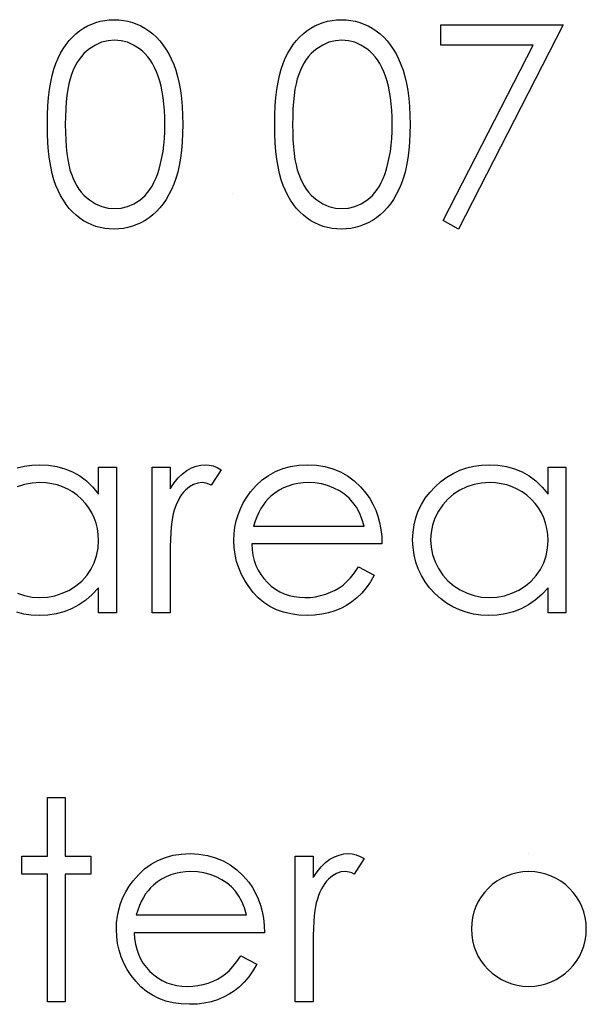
# Model space of a CAD drawing. Header units: inches. Extents: x 370 to 474, y 80 to 168.
# Tile 73 of 170: x 429.862 to 430.254, y 83.996 to 84.677. Entities that reach past the tile are written whole.
import ezdxf

# ---------------------------------------------------------------- set-up
doc = ezdxf.new("R2010")
doc.units = ezdxf.units.IN
doc.header["$LTSCALE"] = 0.5
doc.header["$MEASUREMENT"] = 0

msp = doc.modelspace()

# ---------------------------------------------------------------- linework, layer by layer
at = {"color": 7, "linetype": 'Continuous'}
for p, q in [((429.9118, 84.67407), (429.91475, 84.67515)), ((429.91475, 84.67515), (429.91776, 84.676)), ((429.91776, 84.676), (429.92085, 84.67661)), ((429.92085, 84.67661), (429.924, 84.67697)), ((429.924, 84.67697), (429.92725, 84.67708)), ((429.92725, 84.67708), (429.92725, 84.67708)), ((429.92725, 84.67708), (429.93054, 84.67697)), ((429.93054, 84.67697), (429.93377, 84.67661)), ((429.93377, 84.67661), (429.93689, 84.676)), ((429.93689, 84.676), (429.93995, 84.67515)), ((429.93995, 84.67515), (429.94293, 84.67407)), ((430.06902, 84.67407), (430.07198, 84.67515)), ((430.07198, 84.67515), (430.07499, 84.676)), ((430.07499, 84.676), (430.07808, 84.67661)), ((430.07808, 84.67661), (430.08122, 84.67697)), ((430.08122, 84.67697), (430.08448, 84.67708)), ((430.08448, 84.67708), (430.08448, 84.67708)), ((430.08448, 84.67708), (430.08777, 84.67697)), ((430.08777, 84.67697), (430.091, 84.67661)), ((430.091, 84.67661), (430.09412, 84.676)), ((430.09412, 84.676), (430.09718, 84.67515)), ((430.09718, 84.67515), (430.10016, 84.67407)), ((429.89844, 84.6651), (429.90087, 84.66733)), ((429.90087, 84.66733), (429.90346, 84.66938)), ((429.90346, 84.66938), (429.90616, 84.67117)), ((429.90616, 84.67117), (429.90895, 84.67274)), ((429.90895, 84.67274), (429.9118, 84.67407)), ((429.94293, 84.67407), (429.94583, 84.67274)), ((429.94583, 84.67274), (429.94867, 84.67117)), ((429.94867, 84.67117), (429.95141, 84.66935)), ((429.95141, 84.66935), (429.95403, 84.66731)), ((429.95403, 84.66731), (429.95654, 84.66499)), ((430.05566, 84.6651), (430.05809, 84.66733)), ((430.05809, 84.66733), (430.06069, 84.66938)), ((430.06069, 84.66938), (430.06339, 84.67117)), ((430.06339, 84.67117), (430.06618, 84.67274)), ((430.06618, 84.67274), (430.06902, 84.67407)), ((430.10016, 84.67407), (430.10306, 84.67274)), ((430.10306, 84.67274), (430.1059, 84.67117)), ((430.1059, 84.67117), (430.10863, 84.66935)), ((430.10863, 84.66935), (430.11126, 84.66731)), ((430.11126, 84.66731), (430.11377, 84.66499)), ((430.15324, 84.67355), (430.23804, 84.67355)), ((430.15324, 84.65941), (430.15324, 84.67355)), ((430.23804, 84.67355), (430.16561, 84.53222)), ((430.23804, 84.67355), (430.23804, 84.67355)), ((429.89405, 84.65991), (429.89617, 84.66261)), ((429.89617, 84.66261), (429.89844, 84.6651)), ((429.91867, 84.66146), (429.91439, 84.65955)), ((429.92311, 84.66256), (429.91867, 84.66146)), ((429.92767, 84.66295), (429.92311, 84.66256)), ((429.93217, 84.66256), (429.92767, 84.66295)), ((429.92767, 84.66295), (429.92767, 84.66295)), ((429.93656, 84.66146), (429.93217, 84.66256)), ((429.94081, 84.65955), (429.93656, 84.66146)), ((429.95654, 84.66499), (429.95889, 84.66245)), ((429.95889, 84.66245), (429.9611, 84.65969)), ((430.05128, 84.65991), (430.0534, 84.66261)), ((430.0534, 84.66261), (430.05566, 84.6651)), ((430.0759, 84.66146), (430.07162, 84.65955)), ((430.08034, 84.66256), (430.0759, 84.66146)), ((430.0849, 84.66295), (430.08034, 84.66256)), ((430.0894, 84.66256), (430.0849, 84.66295)), ((430.0849, 84.66295), (430.0849, 84.66295)), ((430.09378, 84.66146), (430.0894, 84.66256)), ((430.09803, 84.65955), (430.09378, 84.66146)), ((430.11377, 84.66499), (430.11611, 84.66245)), ((430.11611, 84.66245), (430.11832, 84.65969)), ((429.88853, 84.65041), (429.89021, 84.65381)), ((429.89021, 84.65381), (429.89206, 84.65696)), ((429.89206, 84.65696), (429.89405, 84.65991)), ((429.90824, 84.65535), (429.90639, 84.65359)), ((429.91022, 84.65693), (429.90824, 84.65535)), ((429.91439, 84.65955), (429.91022, 84.65693)), ((429.94498, 84.65693), (429.94081, 84.65955)), ((429.94696, 84.65533), (429.94498, 84.65693)), ((429.94884, 84.65351), (429.94696, 84.65533)), ((429.9611, 84.65969), (429.96317, 84.65665)), ((429.96317, 84.65665), (429.9651, 84.6534)), ((430.04575, 84.65041), (430.04744, 84.65381)), ((430.04744, 84.65381), (430.04929, 84.65696)), ((430.04929, 84.65696), (430.05128, 84.65991)), ((430.06546, 84.65535), (430.06361, 84.65359)), ((430.06745, 84.65693), (430.06546, 84.65535)), ((430.07162, 84.65955), (430.06745, 84.65693)), ((430.1022, 84.65693), (430.09803, 84.65955)), ((430.10419, 84.65533), (430.1022, 84.65693)), ((430.10607, 84.65351), (430.10419, 84.65533)), ((430.11832, 84.65969), (430.12039, 84.65665)), ((430.12039, 84.65665), (430.12233, 84.6534)), ((430.21709, 84.65941), (430.15324, 84.65941)), ((430.15324, 84.65941), (430.15324, 84.65941)), ((430.15493, 84.5381), (430.21709, 84.65941)), ((430.21709, 84.65941), (430.21709, 84.65941)), ((429.88701, 84.6468), (429.88853, 84.65041)), ((429.90156, 84.64721), (429.90018, 84.64473)), ((429.90305, 84.6495), (429.90156, 84.64721)), ((429.90465, 84.65163), (429.90305, 84.6495)), ((429.90639, 84.65359), (429.90465, 84.65163)), ((429.95063, 84.65146), (429.94884, 84.65351)), ((429.95229, 84.6492), (429.95063, 84.65146)), ((429.95384, 84.64672), (429.95229, 84.6492)), ((429.9651, 84.6534), (429.96686, 84.64989)), ((429.96686, 84.64989), (429.96852, 84.64614)), ((430.04424, 84.6468), (430.04575, 84.65041)), ((430.05878, 84.64721), (430.0574, 84.64473)), ((430.06027, 84.6495), (430.05878, 84.64721)), ((430.06187, 84.65163), (430.06027, 84.6495)), ((430.06361, 84.65359), (430.06187, 84.65163)), ((430.10786, 84.65146), (430.10607, 84.65351)), ((430.10952, 84.6492), (430.10786, 84.65146)), ((430.11106, 84.64672), (430.10952, 84.6492)), ((430.12233, 84.6534), (430.12409, 84.64989)), ((430.12409, 84.64989), (430.12575, 84.64614)), ((429.88447, 84.63857), (429.88566, 84.64288)), ((429.88566, 84.64288), (429.88701, 84.6468)), ((429.89893, 84.64208), (429.8978, 84.63923)), ((429.90018, 84.64473), (429.89893, 84.64208)), ((429.95527, 84.64401), (429.95384, 84.64672)), ((429.9566, 84.64111), (429.95527, 84.64401)), ((429.95781, 84.63796), (429.9566, 84.64111)), ((429.96852, 84.64614), (429.96998, 84.64211)), ((429.96998, 84.64211), (429.97128, 84.63774)), ((430.0417, 84.63857), (430.04288, 84.64288)), ((430.04288, 84.64288), (430.04424, 84.6468)), ((430.05616, 84.64208), (430.05503, 84.63923)), ((430.0574, 84.64473), (430.05616, 84.64208)), ((430.1125, 84.64401), (430.11106, 84.64672)), ((430.11382, 84.64111), (430.1125, 84.64401)), ((430.11504, 84.63796), (430.11382, 84.64111)), ((430.12575, 84.64614), (430.12721, 84.64211)), ((430.12721, 84.64211), (430.12851, 84.63774)), ((429.88265, 84.6288), (429.88345, 84.63388)), ((429.88345, 84.63388), (429.88447, 84.63857)), ((429.89681, 84.63614), (429.89595, 84.63269)), ((429.8978, 84.63923), (429.89681, 84.63614)), ((429.95889, 84.6346), (429.95781, 84.63796)), ((429.95985, 84.63101), (429.95889, 84.6346)), ((429.97128, 84.63774), (429.97236, 84.63305)), ((430.03987, 84.6288), (430.04068, 84.63388)), ((430.04068, 84.63388), (430.0417, 84.63857)), ((430.05404, 84.63614), (430.05318, 84.63269)), ((430.05503, 84.63923), (430.05404, 84.63614)), ((430.11611, 84.6346), (430.11504, 84.63796)), ((430.11708, 84.63101), (430.11611, 84.6346)), ((430.12851, 84.63774), (430.12959, 84.63305)), ((429.88201, 84.62334), (429.88265, 84.6288)), ((429.89521, 84.62891), (429.89463, 84.62474)), ((429.89595, 84.63269), (429.89521, 84.62891)), ((429.96063, 84.6272), (429.95985, 84.63101)), ((429.96129, 84.62314), (429.96063, 84.6272)), ((429.97236, 84.63305), (429.97324, 84.62803)), ((429.97324, 84.62803), (429.97393, 84.62267)), ((430.03924, 84.62334), (430.03987, 84.6288)), ((430.05243, 84.62891), (430.05185, 84.62474)), ((430.05318, 84.63269), (430.05243, 84.62891)), ((430.11785, 84.6272), (430.11708, 84.63101)), ((430.11852, 84.62314), (430.11785, 84.6272)), ((430.12959, 84.63305), (430.13047, 84.62803)), ((430.13047, 84.62803), (430.13116, 84.62267)), ((429.88154, 84.61746), (429.88201, 84.62334)), ((429.89416, 84.62024), (429.89383, 84.61541)), ((429.89463, 84.62474), (429.89416, 84.62024)), ((429.96179, 84.61886), (429.96129, 84.62314)), ((429.97393, 84.62267), (429.97443, 84.61696)), ((430.03877, 84.61746), (430.03924, 84.62334)), ((430.05139, 84.62024), (430.05105, 84.61541)), ((430.05185, 84.62474), (430.05139, 84.62024)), ((430.11901, 84.61886), (430.11852, 84.62314)), ((430.13116, 84.62267), (430.13166, 84.61696)), ((429.88127, 84.61122), (429.88154, 84.61746)), ((429.89383, 84.61541), (429.89361, 84.6102)), ((429.96217, 84.61436), (429.96179, 84.61886)), ((429.96237, 84.60962), (429.96217, 84.61436)), ((429.97443, 84.61696), (429.9747, 84.61094)), ((430.03849, 84.61122), (430.03877, 84.61746)), ((430.05105, 84.61541), (430.05083, 84.6102)), ((430.1194, 84.61436), (430.11901, 84.61886)), ((430.11959, 84.60962), (430.1194, 84.61436)), ((430.13166, 84.61696), (430.13193, 84.61094)), ((429.88118, 84.60459), (429.88127, 84.61122)), ((429.89361, 84.6102), (429.89355, 84.60465)), ((429.96245, 84.60465), (429.96237, 84.60962)), ((429.9747, 84.61094), (429.97481, 84.60459)), ((430.03841, 84.60459), (430.03849, 84.61122)), ((430.05083, 84.6102), (430.05078, 84.60465)), ((430.11968, 84.60465), (430.11959, 84.60962)), ((430.13193, 84.61094), (430.13204, 84.60459)), ((429.88127, 84.59802), (429.88118, 84.60459)), ((429.89355, 84.60465), (429.89361, 84.59913)), ((429.96212, 84.59488), (429.96237, 84.59968)), ((429.96237, 84.59968), (429.96245, 84.60465)), ((429.96245, 84.60465), (429.96245, 84.60465)), ((429.97481, 84.60459), (429.9747, 84.59827)), ((429.97481, 84.60459), (429.97481, 84.60459)), ((430.03849, 84.59802), (430.03841, 84.60459)), ((430.05078, 84.60465), (430.05083, 84.59913)), ((430.11934, 84.59488), (430.11959, 84.59968)), ((430.11959, 84.59968), (430.11968, 84.60465)), ((430.11968, 84.60465), (430.11968, 84.60465)), ((430.13204, 84.60459), (430.13193, 84.59827)), ((430.13204, 84.60459), (430.13204, 84.60459)), ((429.88154, 84.59181), (429.88127, 84.59802)), ((429.89361, 84.59913), (429.89383, 84.59394)), ((429.89383, 84.59394), (429.89416, 84.58908)), ((429.9617, 84.59027), (429.96212, 84.59488)), ((429.9747, 84.59827), (429.97443, 84.59228)), ((430.03877, 84.59181), (430.03849, 84.59802)), ((430.05083, 84.59913), (430.05105, 84.59394)), ((430.05105, 84.59394), (430.05139, 84.58908)), ((430.11893, 84.59027), (430.11934, 84.59488)), ((430.13193, 84.59827), (430.13166, 84.59228)), ((429.88201, 84.58596), (429.88154, 84.59181)), ((429.88267, 84.58052), (429.88201, 84.58596)), ((429.89416, 84.58908), (429.8946, 84.58461)), ((429.96041, 84.58163), (429.96115, 84.58585)), ((429.96115, 84.58585), (429.9617, 84.59027)), ((429.97393, 84.5866), (429.97327, 84.58127)), ((429.97443, 84.59228), (429.97393, 84.5866)), ((430.03924, 84.58596), (430.03877, 84.59181)), ((430.0399, 84.58052), (430.03924, 84.58596)), ((430.05139, 84.58908), (430.05183, 84.58461)), ((430.11763, 84.58163), (430.11838, 84.58585)), ((430.11838, 84.58585), (430.11893, 84.59027)), ((430.13116, 84.5866), (430.1305, 84.58127)), ((430.13166, 84.59228), (430.13116, 84.5866)), ((429.8835, 84.57544), (429.88267, 84.58052)), ((429.8946, 84.58461), (429.89521, 84.58047)), ((429.89521, 84.58047), (429.89592, 84.57666)), ((429.95952, 84.57757), (429.96041, 84.58163)), ((429.97327, 84.58127), (429.97239, 84.57627)), ((430.04073, 84.57544), (430.0399, 84.58052)), ((430.05183, 84.58461), (430.05243, 84.58047)), ((430.05243, 84.58047), (430.05315, 84.57666)), ((430.11675, 84.57757), (430.11763, 84.58163)), ((430.1305, 84.58127), (430.12961, 84.57627)), ((429.8845, 84.57072), (429.8835, 84.57544)), ((429.89592, 84.57666), (429.89678, 84.57321)), ((429.89678, 84.57321), (429.89777, 84.57012)), ((429.95723, 84.57001), (429.95845, 84.5737)), ((429.95845, 84.5737), (429.95952, 84.57757)), ((429.97239, 84.57627), (429.97131, 84.57161)), ((430.04172, 84.57072), (430.04073, 84.57544)), ((430.05315, 84.57666), (430.05401, 84.57321)), ((430.05401, 84.57321), (430.055, 84.57012)), ((430.11446, 84.57001), (430.11567, 84.5737)), ((430.11567, 84.5737), (430.11675, 84.57757)), ((430.12961, 84.57627), (430.12854, 84.57161)), ((429.88571, 84.56639), (429.8845, 84.57072)), ((429.88709, 84.56244), (429.88571, 84.56639)), ((429.89777, 84.57012), (429.89891, 84.56727)), ((429.89891, 84.56727), (429.90015, 84.56462)), ((429.95491, 84.56446), (429.95613, 84.56713)), ((429.95613, 84.56713), (429.95723, 84.57001)), ((429.95723, 84.57001), (429.95723, 84.57001)), ((429.97007, 84.56725), (429.9686, 84.56324)), ((429.97131, 84.57161), (429.97007, 84.56725)), ((430.04294, 84.56639), (430.04172, 84.57072)), ((430.04432, 84.56244), (430.04294, 84.56639)), ((430.055, 84.57012), (430.05613, 84.56727)), ((430.05613, 84.56727), (430.05738, 84.56462)), ((430.11214, 84.56446), (430.11335, 84.56713)), ((430.11335, 84.56713), (430.11446, 84.57001)), ((430.11446, 84.57001), (430.11446, 84.57001)), ((430.12729, 84.56725), (430.12583, 84.56324)), ((430.12854, 84.57161), (430.12729, 84.56725)), ((429.88864, 84.5588), (429.88709, 84.56244)), ((429.89035, 84.55538), (429.88864, 84.5588)), ((429.90015, 84.56462), (429.9015, 84.56214)), ((429.9015, 84.56214), (429.90299, 84.55985)), ((429.90299, 84.55985), (429.90462, 84.55772)), ((429.9505, 84.55753), (429.9521, 84.55965)), ((429.9521, 84.55965), (429.95356, 84.56195)), ((429.95356, 84.56195), (429.95491, 84.56446)), ((429.96697, 84.55952), (429.96521, 84.55604)), ((429.9686, 84.56324), (429.96697, 84.55952)), ((430.04586, 84.5588), (430.04432, 84.56244)), ((430.04758, 84.55538), (430.04586, 84.5588)), ((430.05738, 84.56462), (430.05873, 84.56214)), ((430.05873, 84.56214), (430.06022, 84.55985)), ((430.06022, 84.55985), (430.06185, 84.55772)), ((430.10772, 84.55753), (430.10932, 84.55965)), ((430.10932, 84.55965), (430.11079, 84.56195)), ((430.11079, 84.56195), (430.11214, 84.56446)), ((430.1242, 84.55952), (430.12244, 84.55604)), ((430.12583, 84.56324), (430.1242, 84.55952)), ((429.8922, 84.5522), (429.89035, 84.55538)), ((429.89419, 84.54928), (429.8922, 84.5522)), ((429.90462, 84.55772), (429.90636, 84.55576)), ((429.90636, 84.55576), (429.90824, 84.554)), ((429.90824, 84.554), (429.91022, 84.55239)), ((429.91022, 84.55239), (429.91442, 84.54974)), ((429.94089, 84.54966), (429.945, 84.55226)), ((429.945, 84.55226), (429.94696, 84.55383)), ((429.94696, 84.55383), (429.94878, 84.55557)), ((429.94878, 84.55557), (429.9505, 84.55753)), ((429.9633, 84.55278), (429.96123, 84.54974)), ((429.96521, 84.55604), (429.9633, 84.55278)), ((430.00926, 84.55695), (430.00926, 84.55695)), ((430.04943, 84.5522), (430.04758, 84.55538)), ((430.05141, 84.54928), (430.04943, 84.5522)), ((430.06185, 84.55772), (430.06359, 84.55576)), ((430.06359, 84.55576), (430.06546, 84.554)), ((430.06546, 84.554), (430.06745, 84.55239)), ((430.06745, 84.55239), (430.07165, 84.54974)), ((430.09812, 84.54966), (430.10223, 84.55226)), ((430.10223, 84.55226), (430.10419, 84.55383)), ((430.10419, 84.55383), (430.10601, 84.55557)), ((430.10601, 84.55557), (430.10772, 84.55753)), ((430.12053, 84.55278), (430.11846, 84.54974)), ((430.12244, 84.55604), (430.12053, 84.55278)), ((429.89631, 84.54654), (429.89419, 84.54928)), ((429.89857, 84.54406), (429.89631, 84.54654)), ((429.91442, 84.54974), (429.91872, 84.54787)), ((429.91872, 84.54787), (429.92314, 84.54674)), ((429.92314, 84.54674), (429.92767, 84.54635)), ((429.92767, 84.54635), (429.93222, 84.54671)), ((429.92767, 84.54635), (429.92767, 84.54635)), ((429.93222, 84.54671), (429.93664, 84.54784)), ((429.93664, 84.54784), (429.94089, 84.54966)), ((429.95903, 84.54696), (429.95665, 84.54442)), ((429.96123, 84.54974), (429.95903, 84.54696)), ((430.05354, 84.54654), (430.05141, 84.54928)), ((430.0558, 84.54406), (430.05354, 84.54654)), ((430.07165, 84.54974), (430.07595, 84.54787)), ((430.07595, 84.54787), (430.08037, 84.54674)), ((430.08037, 84.54674), (430.0849, 84.54635)), ((430.0849, 84.54635), (430.08945, 84.54671)), ((430.0849, 84.54635), (430.0849, 84.54635)), ((430.08945, 84.54671), (430.09387, 84.54784)), ((430.09387, 84.54784), (430.09812, 84.54966)), ((430.11625, 84.54696), (430.11388, 84.54442)), ((430.11846, 84.54974), (430.11625, 84.54696)), ((429.901, 84.54182), (429.89857, 84.54406)), ((429.90357, 84.53981), (429.901, 84.54182)), ((429.90625, 84.53804), (429.90357, 84.53981)), ((429.90901, 84.5365), (429.90625, 84.53804)), ((429.94873, 84.53821), (429.94589, 84.53661)), ((429.95149, 84.54003), (429.94873, 84.53821)), ((429.95414, 84.5421), (429.95149, 84.54003)), ((429.95665, 84.54442), (429.95414, 84.5421)), ((430.05823, 84.54182), (430.0558, 84.54406)), ((430.0608, 84.53981), (430.05823, 84.54182)), ((430.06348, 84.53804), (430.0608, 84.53981)), ((430.06624, 84.5365), (430.06348, 84.53804)), ((430.10596, 84.53821), (430.10311, 84.53661)), ((430.10872, 84.54003), (430.10596, 84.53821)), ((430.11137, 84.5421), (430.10872, 84.54003)), ((430.11388, 84.54442), (430.11137, 84.5421)), ((430.16561, 84.53222), (430.15493, 84.5381)), ((430.15493, 84.5381), (430.15493, 84.5381)), ((429.91185, 84.53517), (429.90901, 84.5365)), ((429.91478, 84.53412), (429.91185, 84.53517)), ((429.91776, 84.53329), (429.91478, 84.53412)), ((429.92085, 84.53269), (429.91776, 84.53329)), ((429.924, 84.53233), (429.92085, 84.53269)), ((429.92725, 84.53222), (429.924, 84.53233)), ((429.93054, 84.53233), (429.92725, 84.53222)), ((429.92725, 84.53222), (429.92725, 84.53222)), ((429.93377, 84.53271), (429.93054, 84.53233)), ((429.93691, 84.53332), (429.93377, 84.53271)), ((429.93998, 84.53418), (429.93691, 84.53332)), ((429.94296, 84.53528), (429.93998, 84.53418)), ((429.94589, 84.53661), (429.94296, 84.53528)), ((430.06908, 84.53517), (430.06624, 84.5365)), ((430.07201, 84.53412), (430.06908, 84.53517)), ((430.07499, 84.53329), (430.07201, 84.53412)), ((430.07808, 84.53269), (430.07499, 84.53329)), ((430.08122, 84.53233), (430.07808, 84.53269)), ((430.08448, 84.53222), (430.08122, 84.53233)), ((430.08777, 84.53233), (430.08448, 84.53222)), ((430.08448, 84.53222), (430.08448, 84.53222)), ((430.091, 84.53271), (430.08777, 84.53233)), ((430.09414, 84.53332), (430.091, 84.53271)), ((430.09721, 84.53418), (430.09414, 84.53332)), ((430.10019, 84.53528), (430.09721, 84.53418)), ((430.10311, 84.53661), (430.10019, 84.53528)), ((430.16561, 84.53222), (430.16561, 84.53222)), ((429.86029, 84.36706), (429.86526, 84.36825)), ((429.86526, 84.36825), (429.87042, 84.36894)), ((429.87042, 84.36894), (429.87577, 84.36918)), ((429.87577, 84.36918), (429.87577, 84.36918)), ((429.87577, 84.36918), (429.88193, 84.36888)), ((429.88193, 84.36888), (429.88778, 84.36797)), ((429.88778, 84.36797), (429.89333, 84.36642)), ((429.9808, 84.36698), (429.98401, 84.36822)), ((429.98401, 84.36822), (429.98724, 84.36894)), ((429.98724, 84.36894), (429.99055, 84.36918)), ((429.99055, 84.36918), (429.99055, 84.36918)), ((429.99055, 84.36918), (429.99312, 84.36896)), ((429.99312, 84.36896), (429.99576, 84.36833)), ((429.99576, 84.36833), (429.9985, 84.36725)), ((430.04402, 84.36653), (430.0494, 84.36803)), ((430.0494, 84.36803), (430.05508, 84.36888)), ((430.05508, 84.36888), (430.0611, 84.36918)), ((430.0611, 84.36918), (430.0611, 84.36918)), ((430.0611, 84.36918), (430.06728, 84.36888)), ((430.06728, 84.36888), (430.07316, 84.36794)), ((430.07316, 84.36794), (430.07871, 84.3664)), ((430.17121, 84.36706), (430.17618, 84.36825)), ((430.17618, 84.36825), (430.18134, 84.36894)), ((430.18134, 84.36894), (430.1867, 84.36918)), ((430.1867, 84.36918), (430.1867, 84.36918)), ((430.1867, 84.36918), (430.19285, 84.36888)), ((430.19285, 84.36888), (430.1987, 84.36797)), ((430.1987, 84.36797), (430.20425, 84.36642)), ((429.89333, 84.36642), (429.89857, 84.3643)), ((429.89857, 84.3643), (429.90351, 84.36151)), ((429.90351, 84.36151), (429.90818, 84.35798)), ((429.91652, 84.34879), (429.91652, 84.36742)), ((429.91652, 84.36742), (429.91652, 84.36742)), ((429.91652, 84.36742), (429.92888, 84.36742)), ((429.92888, 84.36742), (429.92888, 84.26672)), ((429.95361, 84.36742), (429.96598, 84.36742)), ((429.95361, 84.26672), (429.95361, 84.36742)), ((429.96598, 84.36742), (429.96598, 84.36742)), ((429.96598, 84.36742), (429.96598, 84.35259)), ((429.97169, 84.36016), (429.97465, 84.363)), ((429.97465, 84.363), (429.97768, 84.36526)), ((429.97768, 84.36526), (429.9808, 84.36698)), ((430.00131, 84.36573), (429.99452, 84.35502)), ((429.9985, 84.36725), (430.00131, 84.36573)), ((430.00131, 84.36573), (430.00131, 84.36573)), ((430.02972, 84.35864), (430.03416, 84.36184)), ((430.03416, 84.36184), (430.03894, 84.36449)), ((430.03894, 84.36449), (430.04402, 84.36653)), ((430.07871, 84.3664), (430.08393, 84.36424)), ((430.08393, 84.36424), (430.08884, 84.36146)), ((430.08884, 84.36146), (430.09343, 84.35803)), ((430.15749, 84.36063), (430.16185, 84.36325)), ((430.16185, 84.36325), (430.16644, 84.36538)), ((430.16644, 84.36538), (430.17121, 84.36706)), ((430.20425, 84.36642), (430.2095, 84.3643)), ((430.2095, 84.3643), (430.21444, 84.36151)), ((430.21444, 84.36151), (430.2191, 84.35798)), ((430.22744, 84.34879), (430.22744, 84.36742)), ((430.22744, 84.36742), (430.22744, 84.36742)), ((430.22744, 84.36742), (430.23981, 84.36742)), ((430.2398, 84.36742), (430.23981, 84.26672)), ((429.86534, 84.35552), (429.86037, 84.35389)), ((429.87053, 84.35649), (429.86534, 84.35552)), ((429.87594, 84.35682), (429.87053, 84.35649)), ((429.88014, 84.35665), (429.87594, 84.35682)), ((429.88417, 84.3561), (429.88014, 84.35665)), ((429.88803, 84.35522), (429.88417, 84.3561)), ((429.89173, 84.35395), (429.88803, 84.35522)), ((429.90818, 84.35798), (429.91249, 84.35375)), ((429.96598, 84.35259), (429.9688, 84.35668)), ((429.9688, 84.35668), (429.97169, 84.36016)), ((429.98232, 84.35549), (429.97948, 84.35384)), ((429.98525, 84.35649), (429.98232, 84.35549)), ((429.9882, 84.35682), (429.98525, 84.35649)), ((429.98955, 84.35671), (429.9882, 84.35682)), ((429.9882, 84.35682), (429.9882, 84.35682)), ((429.99107, 84.35638), (429.98955, 84.35671)), ((429.99273, 84.3558), (429.99107, 84.35638)), ((429.99452, 84.35502), (429.99273, 84.3558)), ((429.99452, 84.35502), (429.99452, 84.35502)), ((430.02174, 84.35041), (430.02558, 84.3548)), ((430.02558, 84.3548), (430.02972, 84.35864)), ((430.04771, 84.35447), (430.04451, 84.35312)), ((430.051, 84.35549), (430.04771, 84.35447)), ((430.05445, 84.35624), (430.051, 84.35549)), ((430.05804, 84.35668), (430.05445, 84.35624)), ((430.06174, 84.35682), (430.05804, 84.35668)), ((430.06626, 84.3566), (430.06174, 84.35682)), ((430.06174, 84.35682), (430.06174, 84.35682)), ((430.07068, 84.35588), (430.06626, 84.3566)), ((430.07501, 84.35472), (430.07068, 84.35588)), ((430.07921, 84.35306), (430.07501, 84.35472)), ((430.09343, 84.35803), (430.0977, 84.354)), ((430.0977, 84.354), (430.10165, 84.34937)), ((430.14568, 84.35008), (430.14932, 84.35397)), ((430.14932, 84.35397), (430.1533, 84.35754)), ((430.1533, 84.35754), (430.15749, 84.36063)), ((430.17626, 84.35552), (430.17129, 84.35389)), ((430.18145, 84.35649), (430.17626, 84.35552)), ((430.18686, 84.35682), (430.18145, 84.35649)), ((430.19106, 84.35665), (430.18686, 84.35682)), ((430.19509, 84.3561), (430.19106, 84.35665)), ((430.19895, 84.35522), (430.19509, 84.3561)), ((430.20265, 84.35395), (430.19895, 84.35522)), ((430.2191, 84.35798), (430.22341, 84.35375)), ((429.89523, 84.35235), (429.89173, 84.35395)), ((429.8986, 84.35039), (429.89523, 84.35235)), ((429.90178, 84.34804), (429.8986, 84.35039)), ((429.90478, 84.34536), (429.90178, 84.34804)), ((429.91249, 84.35375), (429.91652, 84.34879)), ((429.91652, 84.34879), (429.91652, 84.34879)), ((429.96598, 84.35259), (429.96598, 84.35259)), ((429.97404, 84.34851), (429.97288, 84.34674)), ((429.97531, 84.35011), (429.97404, 84.34851)), ((429.97666, 84.35152), (429.97531, 84.35011)), ((429.97948, 84.35384), (429.97666, 84.35152)), ((430.01903, 84.34666), (430.02174, 84.35041)), ((430.02174, 84.35041), (430.02174, 84.35041)), ((430.03579, 84.34738), (430.03386, 84.34556)), ((430.03858, 84.34959), (430.03579, 84.34738)), ((430.03579, 84.34738), (430.03579, 84.34738)), ((430.04148, 84.35152), (430.03858, 84.34959)), ((430.04451, 84.35312), (430.04148, 84.35152)), ((430.08316, 84.35105), (430.07921, 84.35306)), ((430.08669, 84.34873), (430.08316, 84.35105)), ((430.08984, 84.34611), (430.08669, 84.34873)), ((430.10165, 84.34937), (430.10165, 84.34937)), ((430.10165, 84.34937), (430.10419, 84.34575)), ((430.14253, 84.34597), (430.14568, 84.35008)), ((430.1621, 84.34879), (430.15815, 84.34539)), ((430.16652, 84.35163), (430.1621, 84.34879)), ((430.17129, 84.35389), (430.16652, 84.35163)), ((430.20616, 84.35235), (430.20265, 84.35395)), ((430.20952, 84.35039), (430.20616, 84.35235)), ((430.2127, 84.34804), (430.20952, 84.35039)), ((430.21571, 84.34536), (430.2127, 84.34804)), ((430.22341, 84.35375), (430.22744, 84.34879)), ((430.22744, 84.34879), (430.22744, 84.34879)), ((429.90755, 84.34241), (429.90478, 84.34536)), ((429.90992, 84.33929), (429.90755, 84.34241)), ((429.97076, 84.34263), (429.96982, 84.34031)), ((429.97178, 84.34478), (429.97076, 84.34263)), ((429.97288, 84.34674), (429.97178, 84.34478)), ((430.01467, 84.33877), (430.01666, 84.34277)), ((430.01666, 84.34277), (430.01903, 84.34666)), ((430.03038, 84.34128), (430.02883, 84.33882)), ((430.03206, 84.34351), (430.03038, 84.34128)), ((430.03386, 84.34556), (430.03206, 84.34351)), ((430.09254, 84.34318), (430.08984, 84.34611)), ((430.09492, 84.33987), (430.09254, 84.34318)), ((430.10419, 84.34575), (430.10637, 84.34194)), ((430.10637, 84.34194), (430.10825, 84.33788)), ((430.1377, 84.33722), (430.13988, 84.34169)), ((430.13988, 84.34169), (430.14253, 84.34597)), ((430.15468, 84.3415), (430.15167, 84.33705)), ((430.15815, 84.34539), (430.15468, 84.3415)), ((430.21847, 84.34241), (430.21571, 84.34536)), ((430.22084, 84.33929), (430.21847, 84.34241)), ((429.91193, 84.33598), (429.90992, 84.33929)), ((429.91359, 84.3325), (429.91193, 84.33598)), ((429.96819, 84.33512), (429.96766, 84.33272)), ((429.96896, 84.3378), (429.96819, 84.33512)), ((429.96819, 84.33512), (429.96819, 84.33512)), ((429.96982, 84.34031), (429.96896, 84.3378)), ((430.01177, 84.33035), (430.01304, 84.33463)), ((430.01304, 84.33463), (430.01467, 84.33877)), ((430.0274, 84.33612), (430.02607, 84.33322)), ((430.02883, 84.33882), (430.0274, 84.33612)), ((430.09699, 84.33603), (430.09492, 84.33987)), ((430.09878, 84.33167), (430.09699, 84.33603)), ((430.10825, 84.33788), (430.10977, 84.33363)), ((430.10977, 84.33363), (430.11098, 84.32916)), ((430.13599, 84.33253), (430.1377, 84.33722)), ((430.15167, 84.33705), (430.14927, 84.33231)), ((430.22286, 84.33598), (430.22084, 84.33929)), ((430.22451, 84.3325), (430.22286, 84.33598)), ((429.91486, 84.32886), (429.91359, 84.3325)), ((429.91577, 84.32502), (429.91486, 84.32886)), ((429.96722, 84.32977), (429.96684, 84.32626)), ((429.96766, 84.33272), (429.96722, 84.32977)), ((430.01086, 84.32596), (430.01177, 84.33035)), ((430.02489, 84.33013), (430.02381, 84.32679)), ((430.02381, 84.32679), (430.02381, 84.32679)), ((430.02381, 84.32679), (430.10024, 84.32679)), ((430.02607, 84.33322), (430.02489, 84.33013)), ((430.10024, 84.32679), (430.09878, 84.33167)), ((430.11098, 84.32916), (430.11186, 84.32447)), ((430.13406, 84.32259), (430.13477, 84.32767)), ((430.13477, 84.32767), (430.13599, 84.33253)), ((430.14756, 84.32739), (430.14651, 84.32237)), ((430.14927, 84.33231), (430.14756, 84.32739)), ((430.22578, 84.32886), (430.22451, 84.3325)), ((430.22669, 84.32502), (430.22578, 84.32886)), ((429.91632, 84.32102), (429.91577, 84.32502)), ((429.91652, 84.31685), (429.91632, 84.32102)), ((429.96653, 84.3222), (429.96628, 84.31762)), ((429.96684, 84.32626), (429.96653, 84.3222)), ((430.01015, 84.31679), (430.01034, 84.32143)), ((430.01034, 84.32143), (430.01086, 84.32596)), ((430.11186, 84.32447), (430.11239, 84.31955)), ((430.13381, 84.31735), (430.13406, 84.32259)), ((430.14651, 84.32237), (430.14617, 84.31721)), ((430.22725, 84.32102), (430.22669, 84.32502)), ((430.22744, 84.31685), (430.22725, 84.32102)), ((429.91618, 84.31138), (429.91652, 84.31685)), ((429.91652, 84.31685), (429.91652, 84.31685)), ((429.96628, 84.31762), (429.96612, 84.31249)), ((430.01037, 84.31185), (430.01015, 84.31679)), ((430.01015, 84.31679), (430.01015, 84.31679)), ((430.11261, 84.31442), (430.02251, 84.31442)), ((430.02251, 84.31442), (430.02251, 84.31442)), ((430.02251, 84.31442), (430.02276, 84.31044)), ((430.11239, 84.31955), (430.11261, 84.31442)), ((430.11261, 84.31442), (430.11261, 84.31442)), ((430.13406, 84.31199), (430.13381, 84.31735)), ((430.13381, 84.31735), (430.13381, 84.31735)), ((430.14617, 84.31721), (430.14617, 84.31721)), ((430.14617, 84.31721), (430.14653, 84.31207)), ((430.22711, 84.31138), (430.22744, 84.31685)), ((430.22744, 84.31685), (430.22744, 84.31685)), ((429.91522, 84.30622), (429.91618, 84.31138)), ((429.96601, 84.3068), (429.96598, 84.30056)), ((429.96612, 84.31249), (429.96601, 84.3068)), ((430.01097, 84.30702), (430.01037, 84.31185)), ((430.01202, 84.30236), (430.01097, 84.30702)), ((430.02276, 84.31044), (430.02331, 84.30664)), ((430.02331, 84.30664), (430.0242, 84.30302)), ((430.13477, 84.30683), (430.13406, 84.31199)), ((430.13596, 84.30189), (430.13477, 84.30683)), ((430.14653, 84.31207), (430.14756, 84.30705)), ((430.14756, 84.30705), (430.14929, 84.30214)), ((430.22614, 84.30622), (430.22711, 84.31138)), ((429.91127, 84.2967), (429.91356, 84.30131)), ((429.91356, 84.30131), (429.91522, 84.30622)), ((429.96598, 84.30056), (429.96598, 84.30056)), ((429.96598, 84.30056), (429.96598, 84.26672)), ((430.01351, 84.2978), (430.01202, 84.30236)), ((430.0242, 84.30302), (430.02541, 84.2996)), ((430.02541, 84.2996), (430.0269, 84.29637)), ((430.13765, 84.29714), (430.13596, 84.30189)), ((430.14929, 84.30214), (430.15172, 84.29733)), ((430.22219, 84.2967), (430.22449, 84.30131)), ((430.22449, 84.30131), (430.22614, 84.30622)), ((429.90837, 84.29248), (429.91127, 84.2967)), ((430.01539, 84.29336), (430.01351, 84.2978)), ((430.01768, 84.28905), (430.01539, 84.29336)), ((430.0269, 84.29637), (430.02872, 84.2933)), ((430.02872, 84.2933), (430.03088, 84.29043)), ((430.09078, 84.29104), (430.09351, 84.29446)), ((430.09351, 84.29446), (430.09632, 84.29852)), ((430.09632, 84.29852), (430.10731, 84.29275)), ((430.10731, 84.29275), (430.1046, 84.28814)), ((430.10731, 84.29275), (430.10731, 84.29275)), ((430.13983, 84.29259), (430.13765, 84.29714)), ((430.15172, 84.29733), (430.15476, 84.29286)), ((430.15476, 84.29286), (430.15824, 84.28891)), ((430.2193, 84.29248), (430.22219, 84.2967)), ((429.90092, 84.28538), (429.90495, 84.28869)), ((429.90495, 84.28869), (429.90837, 84.29248)), ((430.02041, 84.28488), (430.01768, 84.28905)), ((430.03088, 84.29043), (430.03333, 84.28773)), ((430.03333, 84.28773), (430.03604, 84.2853)), ((430.08305, 84.28408), (430.08564, 84.28593)), ((430.08564, 84.28593), (430.08815, 84.28817)), ((430.08815, 84.28817), (430.09078, 84.29104)), ((430.1046, 84.28814), (430.10171, 84.284)), ((430.14245, 84.28825), (430.13983, 84.29259)), ((430.14557, 84.28414), (430.14245, 84.28825)), ((430.15824, 84.28891), (430.16221, 84.28549)), ((430.21184, 84.28538), (430.21587, 84.28869)), ((430.21587, 84.28869), (430.2193, 84.29248)), ((429.86051, 84.28027), (429.86545, 84.27865)), ((429.8864, 84.27862), (429.89145, 84.28025)), ((429.89145, 84.28025), (429.89637, 84.28254)), ((429.89637, 84.28254), (429.90092, 84.28538)), ((429.91224, 84.2795), (429.90774, 84.27553)), ((429.91652, 84.28414), (429.91224, 84.2795)), ((429.91652, 84.26672), (429.91652, 84.28414)), ((429.91652, 84.28414), (429.91652, 84.28414)), ((430.02356, 84.28085), (430.02041, 84.28488)), ((430.02707, 84.27713), (430.02356, 84.28085)), ((430.03604, 84.2853), (430.03888, 84.28317)), ((430.03888, 84.28317), (430.04189, 84.28138)), ((430.04189, 84.28138), (430.04506, 84.27992)), ((430.04506, 84.27992), (430.04838, 84.27878)), ((430.07016, 84.27865), (430.07369, 84.27967)), ((430.07369, 84.27967), (430.07708, 84.28094)), ((430.07708, 84.28094), (430.0802, 84.28243)), ((430.0802, 84.28243), (430.08305, 84.28408)), ((430.09861, 84.2803), (430.0953, 84.2771)), ((430.10171, 84.284), (430.09861, 84.2803)), ((430.14918, 84.28022), (430.14557, 84.28414)), ((430.15313, 84.27663), (430.14918, 84.28022)), ((430.16221, 84.28549), (430.16666, 84.28259)), ((430.16666, 84.28259), (430.17143, 84.28027)), ((430.17143, 84.28027), (430.17637, 84.27865)), ((430.19732, 84.27862), (430.20238, 84.28025)), ((430.20238, 84.28025), (430.20729, 84.28254)), ((430.20729, 84.28254), (430.21184, 84.28538)), ((430.22316, 84.2795), (430.21866, 84.27553)), ((430.22744, 84.28414), (430.22316, 84.2795)), ((430.22744, 84.26672), (430.22744, 84.28414)), ((430.22744, 84.28414), (430.22744, 84.28414)), ((429.86545, 84.27865), (429.87056, 84.27765)), ((429.87056, 84.27765), (429.87583, 84.27732)), ((429.87583, 84.27732), (429.88118, 84.27765)), ((429.87583, 84.27732), (429.87583, 84.27732)), ((429.88118, 84.27765), (429.8864, 84.27862)), ((429.90774, 84.27553), (429.90294, 84.27221)), ((430.03093, 84.2739), (430.02707, 84.27713)), ((430.0351, 84.27117), (430.03093, 84.2739)), ((430.04838, 84.27878), (430.05185, 84.27798)), ((430.05185, 84.27798), (430.05547, 84.27749)), ((430.05547, 84.27749), (430.05925, 84.27732)), ((430.05925, 84.27732), (430.06295, 84.27746)), ((430.05925, 84.27732), (430.05925, 84.27732)), ((430.06295, 84.27746), (430.06657, 84.2779)), ((430.06657, 84.2779), (430.07016, 84.27865)), ((430.0918, 84.27431), (430.0881, 84.27188)), ((430.0953, 84.2771), (430.0918, 84.27431)), ((430.15727, 84.27354), (430.15313, 84.27663)), ((430.16163, 84.27092), (430.15727, 84.27354)), ((430.17637, 84.27865), (430.18148, 84.27765)), ((430.18148, 84.27765), (430.18675, 84.27732)), ((430.18675, 84.27732), (430.19211, 84.27765)), ((430.18675, 84.27732), (430.18675, 84.27732)), ((430.19211, 84.27765), (430.19732, 84.27862)), ((430.21866, 84.27553), (430.21386, 84.27221)), ((429.86493, 84.26592), (429.85998, 84.26711)), ((429.87006, 84.2652), (429.86493, 84.26592)), ((429.88715, 84.26611), (429.88138, 84.26523)), ((429.89264, 84.26755), (429.88715, 84.26611)), ((429.89791, 84.26956), (429.89264, 84.26755)), ((429.90294, 84.27221), (429.89791, 84.26956)), ((429.92888, 84.26672), (429.91652, 84.26672)), ((429.91652, 84.26672), (429.91652, 84.26672)), ((429.92888, 84.26672), (429.92888, 84.26672)), ((429.96598, 84.26672), (429.95361, 84.26672)), ((429.95361, 84.26672), (429.95361, 84.26672)), ((429.96598, 84.26672), (429.96598, 84.26672)), ((430.03957, 84.26893), (430.0351, 84.27117)), ((430.0444, 84.26719), (430.03957, 84.26893)), ((430.04954, 84.26595), (430.0444, 84.26719)), ((430.055, 84.2652), (430.04954, 84.26595)), ((430.07096, 84.26573), (430.06602, 84.26515)), ((430.07562, 84.26669), (430.07096, 84.26573)), ((430.08001, 84.26805), (430.07562, 84.26669)), ((430.08415, 84.26979), (430.08001, 84.26805)), ((430.0881, 84.27188), (430.08415, 84.26979)), ((430.16616, 84.26876), (430.16163, 84.27092)), ((430.17091, 84.26711), (430.16616, 84.26876)), ((430.17585, 84.26592), (430.17091, 84.26711)), ((430.18098, 84.2652), (430.17585, 84.26592)), ((430.19807, 84.26611), (430.1923, 84.26523)), ((430.20356, 84.26755), (430.19807, 84.26611)), ((430.20883, 84.26956), (430.20356, 84.26755)), ((430.21386, 84.27221), (430.20883, 84.26956)), ((430.23981, 84.26672), (430.22744, 84.26672)), ((430.22744, 84.26672), (430.22744, 84.26672)), ((430.23981, 84.26672), (430.23981, 84.26672)), ((429.87539, 84.26495), (429.87006, 84.2652)), ((429.88138, 84.26523), (429.87539, 84.26495)), ((429.87539, 84.26495), (429.87539, 84.26495)), ((430.0608, 84.26495), (430.055, 84.2652)), ((430.06602, 84.26515), (430.0608, 84.26495)), ((430.0608, 84.26495), (430.0608, 84.26495)), ((430.18631, 84.26495), (430.18098, 84.2652)), ((430.1923, 84.26523), (430.18631, 84.26495)), ((430.18631, 84.26495), (430.18631, 84.26495)), ((429.88118, 84.13902), (429.89355, 84.13902)), ((429.88118, 84.09839), (429.88118, 84.13902)), ((429.89355, 84.13902), (429.89355, 84.13902)), ((429.89355, 84.13902), (429.89355, 84.09839)), ((429.86352, 84.08602), (429.86352, 84.09839)), ((429.86352, 84.09839), (429.86352, 84.09839)), ((429.86352, 84.09839), (429.88118, 84.09839)), ((429.88118, 84.09839), (429.88118, 84.09839)), ((429.89355, 84.09839), (429.89355, 84.09839)), ((429.89355, 84.09839), (429.91122, 84.09839)), ((429.91122, 84.09839), (429.91122, 84.09839)), ((429.91122, 84.09839), (429.91122, 84.08602)), ((429.9529, 84.09281), (429.95767, 84.09546)), ((429.95767, 84.09546), (429.96275, 84.09751)), ((429.96275, 84.09751), (429.96813, 84.099)), ((429.96813, 84.099), (429.97382, 84.09985)), ((429.97382, 84.09985), (429.97984, 84.10016)), ((429.97984, 84.10016), (429.97984, 84.10016)), ((429.97984, 84.10016), (429.98602, 84.09985)), ((429.98602, 84.09985), (429.9919, 84.09891)), ((429.9919, 84.09891), (429.99745, 84.09737)), ((429.99745, 84.09737), (430.00267, 84.09521)), ((430.00267, 84.09521), (430.00758, 84.09243)), ((430.05254, 84.09839), (430.06491, 84.09839)), ((430.05254, 83.99769), (430.05254, 84.09839)), ((430.06491, 84.09839), (430.06491, 84.09839)), ((430.06491, 84.09839), (430.06491, 84.08357)), ((430.07358, 84.09397), (430.07661, 84.09624)), ((430.07661, 84.09624), (430.07973, 84.09795)), ((430.07973, 84.09795), (430.08294, 84.09919)), ((430.08294, 84.09919), (430.08617, 84.09991)), ((430.08617, 84.09991), (430.08948, 84.10016)), ((430.08948, 84.10016), (430.08948, 84.10016)), ((430.08948, 84.10016), (430.09204, 84.09993)), ((430.09204, 84.09993), (430.09469, 84.0993)), ((430.10024, 84.09671), (430.09345, 84.086)), ((430.09469, 84.0993), (430.09743, 84.09822)), ((430.09743, 84.09822), (430.10024, 84.09671)), ((430.10024, 84.09671), (430.10024, 84.09671)), ((430.21424, 84.10016), (430.21424, 84.10016)), ((429.94431, 84.08577), (429.94845, 84.08961)), ((429.94845, 84.08961), (429.9529, 84.09281)), ((430.00758, 84.09243), (430.01216, 84.089)), ((430.01216, 84.089), (430.01644, 84.08497)), ((430.06773, 84.08765), (430.07062, 84.09113)), ((430.07062, 84.09113), (430.07358, 84.09397)), ((429.88118, 84.08602), (429.86352, 84.08602)), ((429.86352, 84.08602), (429.86352, 84.08602)), ((429.88118, 83.99769), (429.88118, 84.08602)), ((429.88118, 84.08602), (429.88118, 84.08602)), ((429.91122, 84.08602), (429.89355, 84.08602)), ((429.89355, 84.08602), (429.89355, 84.08602)), ((429.89355, 84.08602), (429.89355, 83.99769)), ((429.91122, 84.08602), (429.91122, 84.08602)), ((429.94048, 84.08139), (429.94431, 84.08577)), ((429.96021, 84.08249), (429.95731, 84.08056)), ((429.96325, 84.08409), (429.96021, 84.08249)), ((429.96645, 84.08544), (429.96325, 84.08409)), ((429.96974, 84.08646), (429.96645, 84.08544)), ((429.97319, 84.08721), (429.96974, 84.08646)), ((429.97677, 84.08765), (429.97319, 84.08721)), ((429.98047, 84.08779), (429.97677, 84.08765)), ((429.985, 84.08757), (429.98047, 84.08779)), ((429.98047, 84.08779), (429.98047, 84.08779)), ((429.98942, 84.08685), (429.985, 84.08757)), ((429.99375, 84.08569), (429.98942, 84.08685)), ((429.99795, 84.08404), (429.99375, 84.08569)), ((430.00189, 84.08202), (429.99795, 84.08404)), ((430.00543, 84.0797), (430.00189, 84.08202)), ((430.01644, 84.08497), (430.02039, 84.08034)), ((430.06491, 84.08357), (430.06773, 84.08765)), ((430.06491, 84.08357), (430.06491, 84.08357)), ((430.07559, 84.08249), (430.07424, 84.08108)), ((430.07841, 84.08481), (430.07559, 84.08249)), ((430.08125, 84.08646), (430.07841, 84.08481)), ((430.08418, 84.08746), (430.08125, 84.08646)), ((430.08713, 84.08779), (430.08418, 84.08746)), ((430.08848, 84.08768), (430.08713, 84.08779)), ((430.08713, 84.08779), (430.08713, 84.08779)), ((430.09, 84.08735), (430.08848, 84.08768)), ((430.09166, 84.08677), (430.09, 84.08735)), ((430.09345, 84.086), (430.09166, 84.08677)), ((430.09345, 84.086), (430.09345, 84.086)), ((429.9354, 84.07374), (429.93777, 84.07763)), ((429.93777, 84.07763), (429.94048, 84.08139)), ((429.94048, 84.08139), (429.94048, 84.08139)), ((429.95259, 84.07653), (429.9508, 84.07448)), ((429.95453, 84.07835), (429.95259, 84.07653)), ((429.95731, 84.08056), (429.95453, 84.07835)), ((429.95453, 84.07835), (429.95453, 84.07835)), ((430.00857, 84.07708), (430.00543, 84.0797)), ((430.01128, 84.07415), (430.00857, 84.07708)), ((430.02039, 84.08034), (430.02039, 84.08034)), ((430.02039, 84.08034), (430.02293, 84.07672)), ((430.02293, 84.07672), (430.02511, 84.07291)), ((430.07071, 84.07575), (430.06969, 84.0736)), ((430.07181, 84.07771), (430.07071, 84.07575)), ((430.07297, 84.07948), (430.07181, 84.07771)), ((430.07424, 84.08108), (430.07297, 84.07948)), ((429.93178, 84.0656), (429.93341, 84.06974)), ((429.93341, 84.06974), (429.9354, 84.07374)), ((429.94757, 84.06979), (429.94613, 84.06709)), ((429.94912, 84.07225), (429.94757, 84.06979)), ((429.9508, 84.07448), (429.94912, 84.07225)), ((430.01365, 84.07084), (430.01128, 84.07415)), ((430.01572, 84.067), (430.01365, 84.07084)), ((430.02511, 84.07291), (430.02698, 84.06885)), ((430.02698, 84.06885), (430.0285, 84.0646)), ((430.06789, 84.06877), (430.06712, 84.06609)), ((430.06875, 84.07128), (430.06789, 84.06877)), ((430.06969, 84.0736), (430.06875, 84.07128)), ((429.9296, 84.05693), (429.93051, 84.06132)), ((429.93051, 84.06132), (429.93178, 84.0656)), ((429.94362, 84.0611), (429.94255, 84.05776)), ((429.94481, 84.06419), (429.94362, 84.0611)), ((429.94613, 84.06709), (429.94481, 84.06419)), ((430.01752, 84.06264), (430.01572, 84.067)), ((430.01898, 84.05776), (430.01752, 84.06264)), ((430.0285, 84.0646), (430.02972, 84.06013)), ((430.06659, 84.06369), (430.06615, 84.06074)), ((430.06712, 84.06609), (430.06659, 84.06369)), ((430.06712, 84.06609), (430.06712, 84.06609)), ((429.92908, 84.0524), (429.9296, 84.05693)), ((429.94255, 84.05776), (429.94255, 84.05776)), ((429.94255, 84.05776), (430.01898, 84.05776)), ((430.02972, 84.06013), (430.0306, 84.05544)), ((430.0306, 84.05544), (430.03112, 84.05052)), ((430.06577, 84.05723), (430.06546, 84.05317)), ((430.06615, 84.06074), (430.06577, 84.05723)), ((429.92888, 84.04776), (429.92908, 84.0524)), ((429.9291, 84.04282), (429.92888, 84.04776)), ((429.92888, 84.04776), (429.92888, 84.04776)), ((430.03112, 84.05052), (430.03135, 84.04539)), ((430.06521, 84.04859), (430.06505, 84.04346)), ((430.06546, 84.05317), (430.06521, 84.04859)), ((429.92971, 84.03799), (429.9291, 84.04282)), ((430.03135, 84.04539), (429.94125, 84.04539)), ((429.94125, 84.04539), (429.94125, 84.04539)), ((429.94125, 84.04539), (429.9415, 84.04142)), ((429.9415, 84.04142), (429.94205, 84.03761)), ((430.03135, 84.04539), (430.03135, 84.04539)), ((430.06505, 84.04346), (430.06494, 84.03777)), ((429.93076, 84.03333), (429.92971, 84.03799)), ((429.94205, 84.03761), (429.94293, 84.03399)), ((429.94293, 84.03399), (429.94415, 84.03057)), ((430.06494, 84.03777), (430.06491, 84.03153)), ((429.93225, 84.02877), (429.93076, 84.03333)), ((429.93413, 84.02433), (429.93225, 84.02877)), ((429.94415, 84.03057), (429.94564, 84.02734)), ((429.94564, 84.02734), (429.94746, 84.02427)), ((430.01224, 84.02543), (430.01506, 84.02949)), ((430.01506, 84.02949), (430.02605, 84.02372)), ((430.06491, 84.03153), (430.06491, 84.03153)), ((430.06491, 84.03153), (430.06491, 83.99769)), ((429.93642, 84.02002), (429.93413, 84.02433)), ((429.94746, 84.02427), (429.94961, 84.0214)), ((429.94961, 84.0214), (429.95207, 84.0187)), ((430.00689, 84.01914), (430.00951, 84.02201)), ((430.00951, 84.02201), (430.01224, 84.02543)), ((430.02605, 84.02372), (430.02334, 84.01911)), ((430.02605, 84.02372), (430.02605, 84.02372)), ((429.93915, 84.01586), (429.93642, 84.02002)), ((429.9423, 84.01183), (429.93915, 84.01586)), ((429.95207, 84.0187), (429.95477, 84.01627)), ((429.95477, 84.01627), (429.95762, 84.01414)), ((429.95762, 84.01414), (429.96063, 84.01235)), ((429.99582, 84.01191), (429.99894, 84.0134)), ((429.99894, 84.0134), (430.00178, 84.01505)), ((430.00178, 84.01505), (430.00438, 84.0169)), ((430.00438, 84.0169), (430.00689, 84.01914)), ((430.02044, 84.01497), (430.01735, 84.01127)), ((430.02334, 84.01911), (430.02044, 84.01497)), ((429.9458, 84.0081), (429.9423, 84.01183)), ((429.94967, 84.00487), (429.9458, 84.0081)), ((429.96063, 84.01235), (429.9638, 84.01089)), ((429.9638, 84.01089), (429.96711, 84.00975)), ((429.96711, 84.00975), (429.97059, 84.00895)), ((429.97059, 84.00895), (429.97421, 84.00846)), ((429.97421, 84.00846), (429.97799, 84.00829)), ((429.97799, 84.00829), (429.98169, 84.00843)), ((429.97799, 84.00829), (429.97799, 84.00829)), ((429.98169, 84.00843), (429.9853, 84.00887)), ((429.9853, 84.00887), (429.98889, 84.00962)), ((429.98889, 84.00962), (429.99242, 84.01064)), ((429.99242, 84.01064), (429.99582, 84.01191)), ((430.01404, 84.00807), (430.01053, 84.00528)), ((430.01735, 84.01127), (430.01404, 84.00807)), ((429.95384, 84.00214), (429.94967, 84.00487)), ((429.95831, 83.9999), (429.95384, 84.00214)), ((429.96314, 83.99816), (429.95831, 83.9999)), ((430.00289, 84.00076), (429.99875, 83.99902)), ((430.00683, 84.00285), (430.00289, 84.00076)), ((430.01053, 84.00528), (430.00683, 84.00285)), ((429.89355, 83.99769), (429.88118, 83.99769)), ((429.88118, 83.99769), (429.88118, 83.99769)), ((429.89355, 83.99769), (429.89355, 83.99769)), ((429.96827, 83.99692), (429.96314, 83.99816)), ((429.97374, 83.99617), (429.96827, 83.99692)), ((429.97953, 83.99593), (429.97374, 83.99617)), ((429.98475, 83.99612), (429.97953, 83.99593)), ((429.97953, 83.99593), (429.97953, 83.99593)), ((429.98969, 83.9967), (429.98475, 83.99612)), ((429.99436, 83.99766), (429.98969, 83.9967)), ((429.99875, 83.99902), (429.99436, 83.99766)), ((430.06491, 83.99769), (430.05254, 83.99769)), ((430.05254, 83.99769), (430.05254, 83.99769)), ((430.06491, 83.99769), (430.06491, 83.99769))]:
    msp.add_line(p, q, dxfattribs=at)
msp.add_arc((430.21419, 84.04805), 0.03974, 90.00073, 89.99927, dxfattribs=at)

doc.saveas('drawing.dxf')
